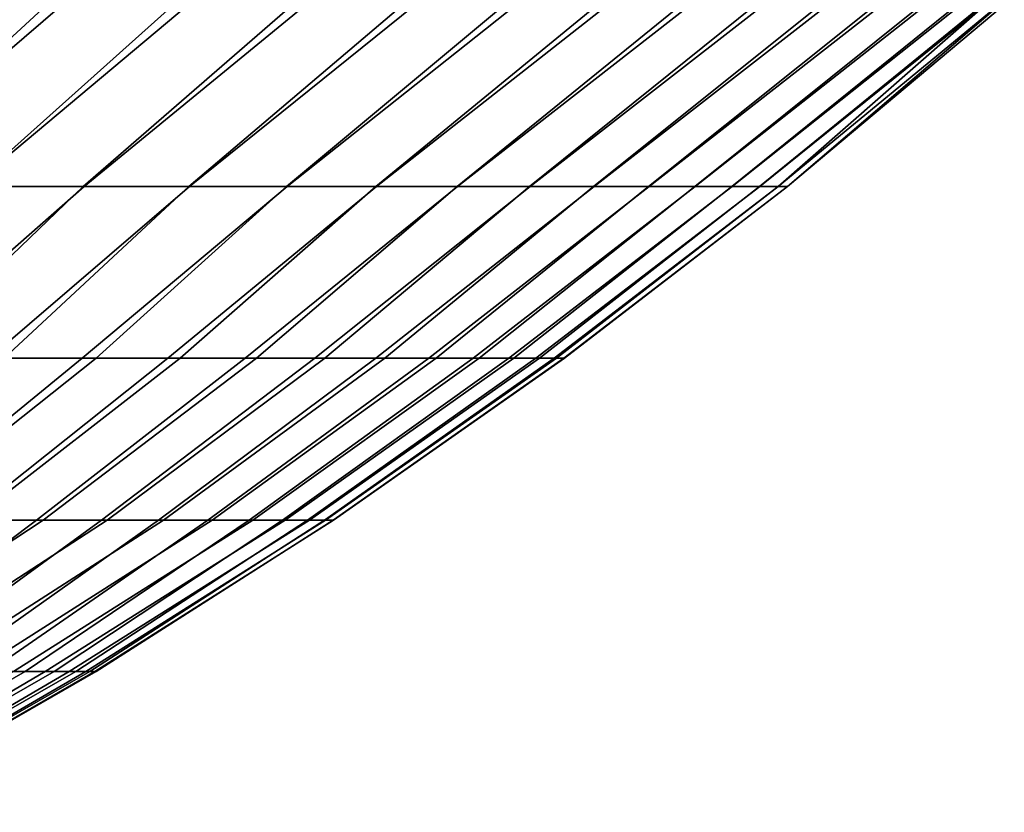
# Model space of a CAD drawing. Header units: metres. Extents: x -109 to 109, y -100 to 58.
# Tile 232 of 256: x 14.94 to 19.51, y -86.88 to -83.19. Entities that reach past the tile are written whole.
import ezdxf

# ---------------------------------------------------------------- set-up
doc = ezdxf.new("R2010")
doc.units = ezdxf.units.M
doc.layers.add('solid_21_062_100_XXX', color=7, linetype='CONTINUOUS')

msp = doc.modelspace()

# ---------------------------------------------------------------- linework, layer by layer
at = {"layer": 'solid_21_062_100_XXX'}
for points in [[(13.55365, -83.969498, 17.104992), (14.146865, -83.969498, 16.435532), (15.06324, -83.124741, 16.900846), (14.437683, -83.124741, 17.623711)], [(13.558524, -83.969498, -8.104889), (14.513861, -83.124741, -8.54457), (15.135199, -83.124741, -7.818076), (14.151481, -83.969498, -7.435198)], [(14.146865, -83.969498, 16.435532), (14.707047, -83.969498, 15.738195), (15.652643, -83.124741, 16.148212), (15.06324, -83.124741, 16.900846)], [(14.151481, -83.969498, -7.435198), (15.135199, -83.124741, -7.818076), (15.720209, -83.124741, -7.062022), (14.711393, -83.969498, -6.737645)], [(14.707047, -83.969498, 15.738195), (15.23289, -83.969498, 15.014612), (16.204477, -83.124741, 15.367613), (15.652643, -83.124741, 16.148212)], [(14.711393, -83.969498, -6.737645), (15.720209, -83.124741, -7.062022), (16.267488, -83.124741, -6.278224), (15.236956, -83.969498, -6.013858)], [(15.23289, -83.969498, 15.014612), (15.723164, -83.969498, 14.266472), (16.717417, -83.124741, 14.560925), (16.204477, -83.124741, 15.367613)], [(15.236956, -83.969498, -6.013858), (16.267488, -83.124741, -6.278224), (16.775724, -83.124741, -5.468563), (15.72694, -83.969498, -5.265529)], [(15.723164, -83.969498, 14.266472), (16.176723, -83.969498, 13.495521), (17.190233, -83.124741, 13.730082), (16.717417, -83.124741, 14.560925)], [(15.72694, -83.969498, -5.265529), (16.775724, -83.124741, -5.468563), (17.243694, -83.124741, -4.634981), (16.180202, -83.969498, -4.494402)], [(16.176723, -83.969498, 13.495521), (16.592512, -83.969498, 12.703559), (17.621788, -83.124741, 12.877079), (17.190233, -83.124741, 13.730082)], [(16.180202, -83.969498, -4.494402), (17.243694, -83.124741, -4.634981), (17.670277, -83.124741, -3.77948), (16.595686, -83.969498, -3.70228)], [(16.592512, -83.969498, 12.703559), (16.969559, -83.969498, 11.892437), (18.011049, -83.124741, 12.003963), (17.621788, -83.124741, 12.877079)], [(16.595686, -83.969498, -3.70228), (17.670277, -83.124741, -3.77948), (18.054447, -83.124741, -2.904113), (16.972418, -83.969498, -2.891012)], [(16.969559, -83.969498, 11.892437), (17.30698, -83.969498, 11.064048), (18.35708, -83.124741, 11.112831), (18.011049, -83.124741, 12.003963)], [(16.972418, -83.969498, -2.891012), (18.054447, -83.124741, -2.904113), (18.395285, -83.124741, -2.010982), (17.309519, -83.969498, -2.062492)], [(17.30698, -83.969498, 11.064048), (17.603991, -83.969498, 10.220325), (18.659052, -83.124741, 10.205821), (18.35708, -83.124741, 11.112831)], [(17.309519, -83.969498, -2.062492), (18.395285, -83.124741, -2.010982), (18.691971, -83.124741, -1.102229), (17.606203, -83.969498, -1.218655)], [(17.603991, -83.969498, 10.220325), (17.859898, -83.969498, 9.36324), (18.916239, -83.124741, 9.28511), (18.659052, -83.124741, 10.205821)], [(17.606203, -83.969498, -1.218655), (18.691971, -83.124741, -1.102229), (18.943792, -83.124741, -0.180035), (17.861778, -83.969498, -0.361471)], [(17.859898, -83.969498, 9.36324), (18.0741, -83.969498, 8.494794), (19.128023, -83.124741, 8.352907), (18.916239, -83.124741, 9.28511)], [(17.861778, -83.969498, -0.361471), (18.943792, -83.124741, -0.180035), (19.150145, -83.124741, 0.753385), (18.075645, -83.969498, 0.507058)], [(18.0741, -83.969498, 8.494794), (18.246101, -83.969498, 7.617013), (19.293896, -83.124741, 7.41145), (19.128023, -83.124741, 8.352907)], [(18.075645, -83.969498, 0.507058), (19.150145, -83.124741, 0.753385), (19.310535, -83.124741, 1.695791), (18.247307, -83.969498, 1.384905)], [(18.246101, -83.969498, 7.617013), (18.3755, -83.969498, 6.731948), (19.413462, -83.124741, 6.463), (19.293896, -83.124741, 7.41145)], [(18.247307, -83.969498, 1.384905), (19.310535, -83.124741, 1.695791), (19.424576, -83.124741, 2.644922), (18.376362, -83.969498, 2.27002)], [(18.3755, -83.969498, 6.731948), (18.46199, -83.969498, 5.841667), (19.486431, -83.124741, 5.509831), (19.413462, -83.124741, 6.463)], [(18.462507, -83.969498, 3.160335), (18.376362, -83.969498, 2.27002), (19.424576, -83.124741, 2.644922)], [(18.46199, -83.969498, 5.841667), (18.505373, -83.969498, 4.948246), (19.512629, -83.124741, 4.554233), (19.486431, -83.124741, 5.509831)], [(18.505545, -83.969498, 4.053772), (18.462507, -83.969498, 3.160335), (19.424576, -83.124741, 2.644922), (19.491995, -83.124741, 3.598499)], [(18.505373, -83.969498, 4.948246), (18.505545, -83.969498, 4.053772), (19.491995, -83.124741, 3.598499), (19.512629, -83.124741, 4.554233)], [(13.826547, -84.768936, -6.184999), (14.711393, -83.969498, -6.737645), (15.236956, -83.969498, -6.013858), (14.327662, -84.768936, -5.502859)], [(14.402518, -84.768936, 14.389607), (15.23289, -83.969498, 15.014612), (14.707047, -83.969498, 15.738195), (13.90655, -84.768936, 15.0755)], [(14.327662, -84.768936, -5.502859), (15.236956, -83.969498, -6.013858), (15.72694, -83.969498, -5.265529), (14.795156, -84.768936, -4.79725)], [(14.864687, -84.768936, 13.680501), (15.723164, -83.969498, 14.266472), (15.23289, -83.969498, 15.014612), (14.402518, -84.768936, 14.389607)], [(14.795156, -84.768936, -4.79725), (15.72694, -83.969498, -5.265529), (16.180202, -83.969498, -4.494402), (15.227927, -84.768936, -4.069829)], [(15.291973, -84.768936, 12.949843), (16.176723, -83.969498, 13.495521), (15.723164, -83.969498, 14.266472), (14.864687, -84.768936, 13.680501)], [(15.227927, -84.768936, -4.069829), (16.180202, -83.969498, -4.494402), (16.595686, -83.969498, -3.70228), (15.624963, -84.768936, -3.322302)], [(15.683372, -84.768936, 12.199349), (16.592512, -83.969498, 12.703559), (16.176723, -83.969498, 13.495521), (15.291973, -84.768936, 12.949843)], [(15.624963, -84.768936, -3.322302), (16.595686, -83.969498, -3.70228), (16.972418, -83.969498, -2.891012), (15.985332, -84.768936, -2.556425)], [(16.037966, -84.768936, 11.430782), (16.969559, -83.969498, 11.892437), (16.592512, -83.969498, 12.703559), (15.683372, -84.768936, 12.199349)], [(15.985332, -84.768936, -2.556425), (16.972418, -83.969498, -2.891012), (17.309519, -83.969498, -2.062492), (16.308186, -84.768936, -1.773994)], [(16.354923, -84.768936, 10.645944), (17.30698, -83.969498, 11.064048), (16.969559, -83.969498, 11.892437), (16.037966, -84.768936, 11.430782)], [(16.308186, -84.768936, -1.773994), (17.309519, -83.969498, -2.062492), (17.606203, -83.969498, -1.218655), (16.59277, -84.768936, -0.976846)], [(16.633499, -84.768936, 9.846676), (17.603991, -83.969498, 10.220325), (17.30698, -83.969498, 11.064048), (16.354923, -84.768936, 10.645944)], [(16.59277, -84.768936, -0.976846), (17.606203, -83.969498, -1.218655), (17.861778, -83.969498, -0.361471), (16.838413, -84.768936, -0.166851)], [(16.873039, -84.768936, 9.034855), (17.859898, -83.969498, 9.36324), (17.603991, -83.969498, 10.220325), (16.633499, -84.768936, 9.846676)], [(16.838413, -84.768936, -0.166851), (17.861778, -83.969498, -0.361471), (18.075645, -83.969498, 0.507058), (17.044542, -84.768936, 0.65409)], [(17.072985, -84.768936, 8.212386), (18.0741, -83.969498, 8.494794), (17.859898, -83.969498, 9.36324), (16.873039, -84.768936, 9.034855)], [(17.044542, -84.768936, 0.65409), (18.075645, -83.969498, 0.507058), (18.247307, -83.969498, 1.384905), (17.210672, -84.768936, 1.484051)], [(17.232862, -84.768936, 7.381199), (18.246101, -83.969498, 7.617013), (18.0741, -83.969498, 8.494794), (17.072985, -84.768936, 8.212386)], [(17.210672, -84.768936, 1.484051), (18.247307, -83.969498, 1.384905), (18.376362, -83.969498, 2.27002), (17.336412, -84.768936, 2.321083)], [(17.352301, -84.768936, 6.543244), (18.3755, -83.969498, 6.731948), (18.246101, -83.969498, 7.617013), (17.232862, -84.768936, 7.381199)], [(17.336412, -84.768936, 2.321083), (18.376362, -83.969498, 2.27002), (18.462507, -83.969498, 3.160335), (17.421469, -84.768936, 3.163222)], [(17.431017, -84.768936, 5.700489), (18.46199, -83.969498, 5.841667), (18.3755, -83.969498, 6.731948), (17.352301, -84.768936, 6.543244)], [(17.421469, -84.768936, 3.163222), (18.462507, -83.969498, 3.160335), (18.505545, -83.969498, 4.053772), (17.465641, -84.768936, 4.008492)], [(17.468826, -84.768936, 4.85491), (18.505373, -83.969498, 4.948246), (18.46199, -83.969498, 5.841667), (17.431017, -84.768936, 5.700489)], [(17.465641, -84.768936, 4.008492), (18.505545, -83.969498, 4.053772), (18.505373, -83.969498, 4.948246), (17.468826, -84.768936, 4.85491)], [(14.795156, -84.768936, -4.79725), (15.227927, -84.768936, -4.069829), (14.308223, -85.521469, -3.516464), (13.903715, -85.521469, -4.199376)], [(15.291973, -84.768936, 12.949843), (14.864687, -84.768936, 13.680501), (13.94391, -85.521469, 13.129644), (14.345245, -85.521469, 12.444863)], [(15.227927, -84.768936, -4.069829), (15.624963, -84.768936, -3.322302), (14.679214, -85.521469, -2.814779), (14.308223, -85.521469, -3.516464)], [(15.683372, -84.768936, 12.199349), (15.291973, -84.768936, 12.949843), (14.345245, -85.521469, 12.444863), (14.712977, -85.521469, 11.741465)], [(15.624963, -84.768936, -3.322302), (15.985332, -84.768936, -2.556425), (15.015821, -85.521469, -2.095966), (14.679214, -85.521469, -2.814779)], [(16.037966, -84.768936, 11.430782), (15.683372, -84.768936, 12.199349), (14.712977, -85.521469, 11.741465), (15.046246, -85.521469, 11.021098)], [(15.985332, -84.768936, -2.556425), (16.308186, -84.768936, -1.773994), (15.317252, -85.521469, -1.361708), (15.015821, -85.521469, -2.095966)], [(16.354923, -84.768936, 10.645944), (16.037966, -84.768936, 11.430782), (15.046246, -85.521469, 11.021098), (15.344269, -85.521469, 10.28545)], [(16.308186, -84.768936, -1.773994), (16.59277, -84.768936, -0.976846), (15.582805, -85.521469, -0.613726), (15.317252, -85.521469, -1.361708)], [(16.633499, -84.768936, 9.846676), (16.354923, -84.768936, 10.645944), (15.344269, -85.521469, 10.28545), (15.606348, -85.521469, 9.536243)], [(16.59277, -84.768936, -0.976846), (16.838413, -84.768936, -0.166851), (15.811855, -85.521469, 0.14623), (15.582805, -85.521469, -0.613726)], [(16.873039, -84.768936, 9.034855), (16.633499, -84.768936, 9.846676), (15.606348, -85.521469, 9.536243), (15.831871, -85.521469, 8.775234)], [(16.838413, -84.768936, -0.166851), (17.044542, -84.768936, 0.65409), (16.003868, -85.521469, 0.916377), (15.811855, -85.521469, 0.14623)], [(17.072985, -84.768936, 8.212386), (16.873039, -84.768936, 9.034855), (15.831871, -85.521469, 8.775234), (16.020308, -85.521469, 8.004204)], [(17.044542, -84.768936, 0.65409), (17.210672, -84.768936, 1.484051), (16.158392, -85.521469, 1.694913), (16.003868, -85.521469, 0.916377)], [(17.232862, -84.768936, 7.381199), (17.072985, -84.768936, 8.212386), (16.020308, -85.521469, 8.004204), (16.171219, -85.521469, 7.224959)], [(17.210672, -84.768936, 1.484051), (17.336412, -84.768936, 2.321083), (16.275066, -85.521469, 2.480014), (16.158392, -85.521469, 1.694913)], [(17.352301, -84.768936, 6.543244), (17.232862, -84.768936, 7.381199), (16.171219, -85.521469, 7.224959), (16.28425, -85.521469, 6.439326)], [(17.336412, -84.768936, 2.321083), (17.421469, -84.768936, 3.163222), (16.353617, -85.521469, 3.26984), (16.275066, -85.521469, 2.480014)], [(17.431017, -84.768936, 5.700489), (17.352301, -84.768936, 6.543244), (16.28425, -85.521469, 6.439326), (16.359135, -85.521469, 5.649143)], [(17.421469, -84.768936, 3.163222), (17.465641, -84.768936, 4.008492), (16.393858, -85.521469, 4.062542), (16.353617, -85.521469, 3.26984)], [(17.468826, -84.768936, 4.85491), (17.431017, -84.768936, 5.700489), (16.359135, -85.521469, 5.649143), (16.3957, -85.521469, 4.856263)], [(17.465641, -84.768936, 4.008492), (17.468826, -84.768936, 4.85491), (16.3957, -85.521469, 4.856263), (16.393858, -85.521469, 4.062542)], [(15.046246, -85.521469, 11.021098), (14.712977, -85.521469, 11.741465), (13.663157, -86.225609, 11.370347), (13.978329, -86.225609, 10.704295)], [(14.679214, -85.521469, -2.814779), (15.015821, -85.521469, -2.095966), (14.079763, -86.225609, -1.475768), (13.775728, -86.225609, -2.146976)], [(15.344269, -85.521469, 10.28545), (15.046246, -85.521469, 11.021098), (13.978329, -86.225609, 10.704295), (14.261055, -86.225609, 10.023836)], [(15.015821, -85.521469, -2.095966), (15.317252, -85.521469, -1.361708), (14.351117, -86.225609, -0.790694), (14.079763, -86.225609, -1.475768)], [(15.606348, -85.521469, 9.536243), (15.344269, -85.521469, 10.28545), (14.261055, -86.225609, 10.023836), (14.510679, -86.225609, 9.330549)], [(15.317252, -85.521469, -1.361708), (15.582805, -85.521469, -0.613726), (14.589161, -86.225609, -0.093347), (14.351117, -86.225609, -0.790694)], [(15.831871, -85.521469, 8.775234), (15.606348, -85.521469, 9.536243), (14.510679, -86.225609, 9.330549), (14.726622, -86.225609, 8.626044)], [(15.582805, -85.521469, -0.613726), (15.811855, -85.521469, 0.14623), (14.79334, -86.225609, 0.614657), (14.589161, -86.225609, -0.093347)], [(16.020308, -85.521469, 8.004204), (15.831871, -85.521469, 8.775234), (14.726622, -86.225609, 8.626044), (14.908382, -86.225609, 7.911956)], [(15.811855, -85.521469, 0.14623), (16.003868, -85.521469, 0.916377), (14.963182, -86.225609, 1.331673), (14.79334, -86.225609, 0.614657)], [(16.171219, -85.521469, 7.224959), (16.020308, -85.521469, 8.004204), (14.908382, -86.225609, 7.911956), (15.055538, -86.225609, 7.189943)], [(16.003868, -85.521469, 0.916377), (16.158392, -85.521469, 1.694913), (15.098292, -86.225609, 2.056038), (14.963182, -86.225609, 1.331673)], [(16.28425, -85.521469, 6.439326), (16.171219, -85.521469, 7.224959), (15.055538, -86.225609, 7.189943), (15.167747, -86.225609, 6.461679)], [(16.158392, -85.521469, 1.694913), (16.275066, -85.521469, 2.480014), (15.198358, -86.225609, 2.786069), (15.098292, -86.225609, 2.056038)], [(16.359135, -85.521469, 5.649143), (16.28425, -85.521469, 6.439326), (15.167747, -86.225609, 6.461679), (15.244751, -86.225609, 5.728857)], [(16.275066, -85.521469, 2.480014), (16.353617, -85.521469, 3.26984), (15.263145, -86.225609, 3.520072), (15.198358, -86.225609, 2.786069)], [(16.3957, -85.521469, 4.856263), (16.359135, -85.521469, 5.649143), (15.244751, -86.225609, 5.728857), (15.286369, -86.225609, 4.993176)], [(16.353617, -85.521469, 3.26984), (16.393858, -85.521469, 4.062542), (15.292505, -86.225609, 4.256344), (15.263145, -86.225609, 3.520072)], [(16.393858, -85.521469, 4.062542), (16.3957, -85.521469, 4.856263), (15.286369, -86.225609, 4.993176), (15.292505, -86.225609, 4.256344)], [(14.963182, -86.225609, 1.331673), (13.826339, -86.879967, 1.446245), (13.660736, -86.879967, 0.774305), (14.79334, -86.225609, 0.614657)], [(14.908382, -86.225609, 7.911956), (13.809228, -86.879967, 7.625146), (13.94556, -86.879967, 6.946661), (15.055538, -86.225609, 7.189943)], [(15.098292, -86.225609, 2.056038), (13.958911, -86.879967, 2.125474), (13.826339, -86.879967, 1.446245), (14.963182, -86.225609, 1.331673)], [(15.055538, -86.225609, 7.189943), (13.94556, -86.879967, 6.946661), (14.048577, -86.879967, 6.262326), (15.167747, -86.225609, 6.461679)], [(15.198358, -86.225609, 2.786069), (14.058137, -86.879967, 2.81037), (13.958911, -86.879967, 2.125474), (15.098292, -86.225609, 2.056038)], [(15.167747, -86.225609, 6.461679), (14.048577, -86.879967, 6.262326), (14.118033, -86.879967, 5.573774), (15.244751, -86.225609, 5.728857)], [(15.263145, -86.225609, 3.520072), (14.123778, -86.879967, 3.499296), (14.058137, -86.879967, 2.81037), (15.198358, -86.225609, 2.786069)], [(15.244751, -86.225609, 5.728857), (14.118033, -86.879967, 5.573774), (14.153762, -86.879967, 4.88265), (15.286369, -86.225609, 4.993176)], [(15.292505, -86.225609, 4.256344), (14.155679, -86.879967, 4.190607), (14.123778, -86.879967, 3.499296), (15.263145, -86.225609, 3.520072)], [(15.286369, -86.225609, 4.993176), (14.153762, -86.879967, 4.88265), (14.155679, -86.879967, 4.190607), (15.292505, -86.225609, 4.256344)]]:
    msp.add_3dface(points, dxfattribs=at)

doc.saveas('drawing.dxf')
